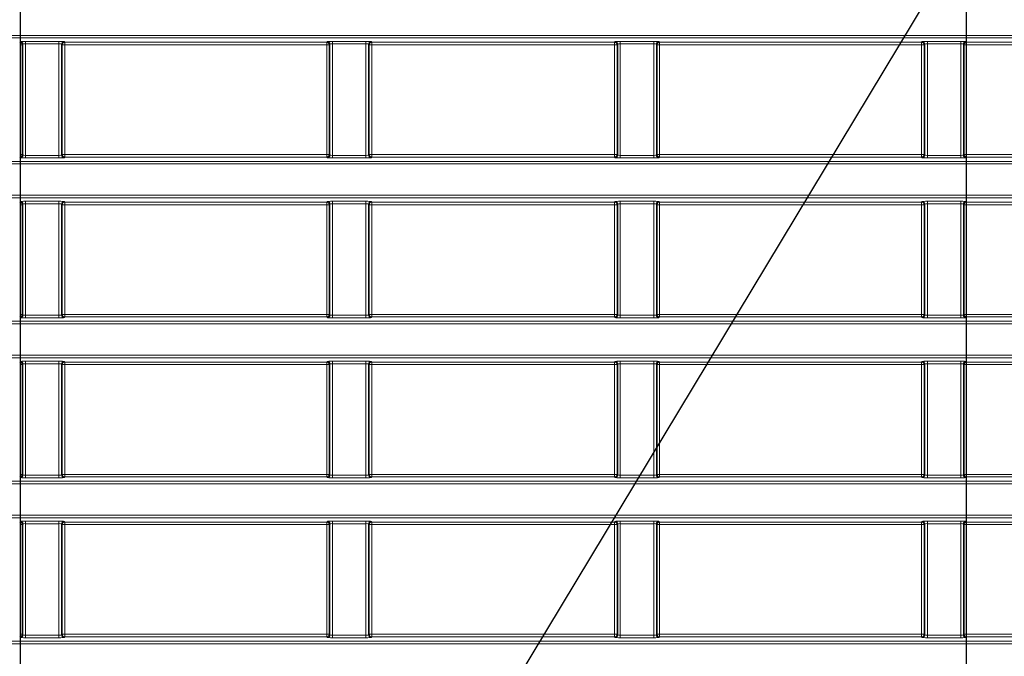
# Model space of a CAD drawing. Header units: millimetres. Extents: x 0 to 1118, y 0 to 864.
# Tile 123 of 172: x 848 to 868, y 336 to 348. Entities that reach past the tile are written whole.
import ezdxf

# ---------------------------------------------------------------- set-up
doc = ezdxf.new("R2010")
doc.units = ezdxf.units.MM
doc.layers.add('ALPHAREV', color=7, linetype='Continuous', lineweight=25)
doc.styles.add('SLDTEXTSTYLE0', font='TXT', dxfattribs={"width": 0.605})
doc.dimstyles.new('SLDDIMSTYLE2', dxfattribs={"dimtxt": 0.18, "dimasz": 4.572, "dimexe": 0, "dimexo": 0.0625, "dimgap": 0, "dimtad": 0, "dimtih": 1, "dimtoh": 1, "dimdec": 0, "dimrnd": 1e-09, "dimzin": 0, "dimdsep": 46, "dimtxsty": 'Standard', "dimsah": 1, "dimcen": 0.09, "dimadec": 0, "dimazin": 0, "dimtfac": 4.572, "dimtdec": 0, "dimtofl": 0, "dimtmove": 0, "dimatfit": 3, "dimfxl": 1, "dimfrac": 2, "dimtolj": 1, "dimtzin": 0, "dimarcsym": 0})
doc.dimstyles.new('SLDDIMSTYLE3', dxfattribs={"dimtxt": 3.175, "dimasz": 4.572, "dimexe": 0, "dimexo": 0.0625, "dimgap": 0.79375, "dimtad": 0, "dimtih": 1, "dimtoh": 1, "dimdec": 1, "dimlfac": 4, "dimrnd": 1e-09, "dimzin": 4, "dimdsep": 46, "dimtxsty": 'SLDTEXTSTYLE0', "dimsah": 1, "dimcen": 0.09, "dimadec": 0, "dimazin": 1, "dimtfac": 1, "dimtofl": 0, "dimtmove": 0, "dimatfit": 3, "dimfxl": 1, "dimfrac": 2, "dimtolj": 1, "dimtzin": 12, "dimarcsym": 0})

# ---------------------------------------------------------------- blocks, each defined once
blk = doc.blocks.new('_D_15')
at = {"layer": 'ALPHAREV'}
for p, q in [((848.449, 356.786), (848.449, 275.338)), ((866.938, 356.786), (866.938, 275.338)), ((882.21, 279.374), (881.119, 279.374)), ((881.119, 279.374), (881.119, 274.502)), ((888.273, 279.374), (889.365, 279.374)), ((889.365, 279.374), (889.365, 274.502)), ((848.449, 276.938), (866.938, 276.938)), ((866.938, 276.938), (870.813, 276.938)), ((881.119, 274.502), (882.21, 274.502)), ((889.365, 274.502), (888.273, 274.502))]:
    blk.add_line(p, q, dxfattribs=at)
for points in [[(848.449, 276.938), (853.021, 276.176), (853.021, 277.7)], [(866.938, 276.938), (862.366, 277.7), (862.366, 276.176)]]:
    blk.add_solid(points, dxfattribs=at)
at = {"layer": 'ALPHAREV', "char_height": 3.175, "attachment_point": 1, "style": 'SLDTEXTSTYLE0'}
for s, insert in [('74.0', (871.538, 278.594)), ('2.9', (882.21, 278.594))]:
    blk.add_mtext(s, dxfattribs=dict(at, insert=insert))

msp = doc.modelspace()

# ---------------------------------------------------------------- linework, layer by layer
at = {"color": 7, "linetype": 'Continuous', "lineweight": 18}
for p, q in [((794.184, 348.172), (983.327, 348.172)), ((983.327, 348.122), (794.184, 348.122)), ((848.453, 348.05), (848.441, 348.037)), ((848.441, 347.988), (848.491, 347.988)), ((848.491, 347.988), (848.503, 348)), ((848.491, 345.844), (848.491, 347.988)), ((848.503, 348), (848.503, 345.832)), ((849.208, 348.055), (848.553, 348.055)), ((848.553, 348.005), (848.553, 348.055)), ((848.553, 348.005), (849.208, 348.005)), ((848.553, 345.827), (848.553, 348.005)), ((849.208, 348.005), (849.208, 348.055)), ((849.208, 348.005), (849.208, 345.827)), ((849.258, 345.832), (849.258, 348)), ((849.258, 348), (849.271, 347.988)), ((849.271, 347.988), (849.271, 345.844)), ((849.271, 347.988), (849.321, 347.988)), ((849.321, 348.037), (849.308, 348.05)), ((854.441, 348.037), (849.321, 348.037)), ((849.321, 347.988), (849.321, 348.037)), ((849.321, 347.988), (854.441, 347.988)), ((849.321, 345.844), (849.321, 347.988)), ((854.453, 348.05), (854.441, 348.037)), ((854.441, 348.037), (854.441, 347.988)), ((854.441, 347.988), (854.491, 347.988)), ((854.441, 347.988), (854.441, 345.844)), ((854.491, 347.988), (854.503, 348)), ((854.491, 345.844), (854.491, 347.988)), ((854.503, 348), (854.503, 345.832)), ((855.208, 348.055), (854.553, 348.055)), ((854.553, 348.005), (854.553, 348.055)), ((854.553, 348.005), (855.208, 348.005)), ((854.553, 345.827), (854.553, 348.005)), ((855.208, 348.005), (855.208, 348.055)), ((855.208, 348.005), (855.208, 345.827)), ((855.258, 345.832), (855.258, 348)), ((855.258, 348), (855.271, 347.988)), ((855.271, 347.988), (855.271, 345.844)), ((855.271, 347.988), (855.321, 347.988)), ((855.321, 348.037), (855.308, 348.05)), ((855.321, 348.037), (860.066, 348.037)), ((855.321, 347.988), (855.321, 348.037)), ((860.066, 347.988), (855.321, 347.988)), ((855.321, 345.844), (855.321, 347.988)), ((860.066, 348.037), (860.078, 348.05)), ((860.066, 347.988), (860.066, 348.037)), ((860.116, 347.988), (860.066, 347.988)), ((860.066, 345.844), (860.066, 347.988)), ((860.128, 348), (860.116, 347.988)), ((860.116, 347.988), (860.116, 345.844)), ((860.128, 345.832), (860.128, 348)), ((860.178, 348.055), (860.833, 348.055)), ((860.178, 348.005), (860.178, 348.055)), ((860.833, 348.005), (860.178, 348.005)), ((860.178, 348.005), (860.178, 345.827)), ((860.833, 348.005), (860.833, 348.055)), ((860.833, 345.827), (860.833, 348.005)), ((860.883, 348), (860.883, 345.832)), ((860.896, 347.988), (860.883, 348)), ((860.896, 345.844), (860.896, 347.988)), ((860.946, 347.988), (860.896, 347.988)), ((860.933, 348.05), (860.946, 348.037)), ((860.946, 348.037), (866.066, 348.037)), ((860.946, 348.037), (860.946, 347.988)), ((866.066, 347.988), (860.946, 347.988)), ((860.946, 347.988), (860.946, 345.844)), ((866.066, 348.037), (866.078, 348.05)), ((866.066, 347.988), (866.066, 348.037)), ((866.116, 347.988), (866.066, 347.988)), ((866.066, 345.844), (866.066, 347.988)), ((866.128, 348), (866.116, 347.988)), ((866.116, 347.988), (866.116, 345.844)), ((866.128, 345.832), (866.128, 348)), ((866.178, 348.055), (866.833, 348.055)), ((866.178, 348.005), (866.178, 348.055)), ((866.833, 348.005), (866.178, 348.005)), ((866.178, 348.005), (866.178, 345.827)), ((866.833, 348.005), (866.833, 348.055)), ((866.833, 345.827), (866.833, 348.005)), ((866.883, 348), (866.883, 345.832)), ((866.896, 347.988), (866.883, 348)), ((866.896, 345.844), (866.896, 347.988)), ((866.946, 347.988), (866.896, 347.988)), ((866.933, 348.05), (866.946, 348.037)), ((866.946, 348.037), (873.566, 348.037)), ((866.946, 348.037), (866.946, 347.988)), ((873.566, 347.988), (866.946, 347.988)), ((866.946, 347.988), (866.946, 345.844)), ((848.491, 345.844), (848.441, 345.844)), ((848.441, 345.795), (848.453, 345.782)), ((848.503, 345.832), (848.491, 345.844)), ((848.553, 345.777), (848.553, 345.827)), ((849.208, 345.827), (848.553, 345.827)), ((848.553, 345.777), (849.208, 345.777)), ((849.208, 345.777), (849.208, 345.827)), ((849.271, 345.844), (849.258, 345.832)), ((849.321, 345.844), (849.271, 345.844)), ((849.308, 345.782), (849.321, 345.795)), ((849.321, 345.795), (849.321, 345.844)), ((854.441, 345.844), (849.321, 345.844)), ((849.321, 345.795), (854.441, 345.795)), ((854.441, 345.844), (854.441, 345.795)), ((854.491, 345.844), (854.441, 345.844)), ((854.441, 345.795), (854.453, 345.782)), ((854.503, 345.832), (854.491, 345.844)), ((855.208, 345.827), (854.553, 345.827)), ((854.553, 345.777), (854.553, 345.827)), ((854.553, 345.777), (855.208, 345.777)), ((855.208, 345.777), (855.208, 345.827)), ((855.271, 345.844), (855.258, 345.832)), ((855.321, 345.844), (855.271, 345.844)), ((855.308, 345.782), (855.321, 345.795)), ((855.321, 345.795), (855.321, 345.844)), ((855.321, 345.844), (860.066, 345.844)), ((860.066, 345.795), (855.321, 345.795)), ((860.066, 345.795), (860.066, 345.844)), ((860.066, 345.844), (860.116, 345.844)), ((860.078, 345.782), (860.066, 345.795)), ((860.116, 345.844), (860.128, 345.832)), ((860.178, 345.777), (860.178, 345.827)), ((860.178, 345.827), (860.833, 345.827)), ((860.833, 345.777), (860.178, 345.777)), ((860.833, 345.777), (860.833, 345.827)), ((860.883, 345.832), (860.896, 345.844)), ((860.896, 345.844), (860.946, 345.844)), ((860.946, 345.795), (860.933, 345.782)), ((860.946, 345.844), (860.946, 345.795)), ((860.946, 345.844), (866.066, 345.844)), ((866.066, 345.795), (860.946, 345.795)), ((866.066, 345.844), (866.116, 345.844)), ((866.066, 345.795), (866.066, 345.844)), ((866.078, 345.782), (866.066, 345.795)), ((866.116, 345.844), (866.128, 345.832)), ((866.178, 345.777), (866.178, 345.827)), ((866.178, 345.827), (866.833, 345.827)), ((866.833, 345.777), (866.178, 345.777)), ((866.833, 345.777), (866.833, 345.827)), ((866.883, 345.832), (866.896, 345.844)), ((866.896, 345.844), (866.946, 345.844)), ((866.946, 345.795), (866.933, 345.782)), ((866.946, 345.844), (866.946, 345.795)), ((866.946, 345.844), (873.566, 345.844)), ((873.566, 345.795), (866.946, 345.795)), ((794.184, 345.71), (983.327, 345.71)), ((983.327, 345.66), (794.184, 345.66)), ((794.184, 345.047), (983.327, 345.047)), ((983.327, 344.997), (794.184, 344.997)), ((848.453, 344.925), (848.441, 344.912)), ((848.441, 344.863), (848.491, 344.863)), ((848.491, 344.863), (848.503, 344.875)), ((848.491, 342.719), (848.491, 344.863)), ((848.503, 344.875), (848.503, 342.707)), ((849.208, 344.93), (848.553, 344.93)), ((848.553, 344.93), (848.553, 344.88)), ((848.553, 344.88), (849.208, 344.88)), ((848.553, 342.702), (848.553, 344.88)), ((849.208, 344.93), (849.208, 344.88)), ((849.208, 344.88), (849.208, 342.702)), ((849.258, 342.707), (849.258, 344.875)), ((849.258, 344.875), (849.271, 344.863)), ((849.271, 344.863), (849.271, 342.719)), ((849.271, 344.863), (849.321, 344.863)), ((849.321, 344.912), (849.308, 344.925)), ((854.441, 344.912), (849.321, 344.912)), ((849.321, 344.863), (849.321, 344.912)), ((849.321, 344.863), (854.441, 344.863)), ((849.321, 342.719), (849.321, 344.863)), ((854.453, 344.925), (854.441, 344.912)), ((854.441, 344.912), (854.441, 344.863)), ((854.441, 344.863), (854.441, 342.719)), ((854.441, 344.863), (854.491, 344.863)), ((854.491, 344.863), (854.503, 344.875)), ((854.491, 342.719), (854.491, 344.863)), ((854.503, 344.875), (854.503, 342.707)), ((855.208, 344.93), (854.553, 344.93)), ((854.553, 344.88), (854.553, 344.93)), ((854.553, 344.88), (855.208, 344.88)), ((854.553, 342.702), (854.553, 344.88)), ((855.208, 344.88), (855.208, 344.93)), ((855.208, 344.88), (855.208, 342.702)), ((855.258, 342.707), (855.258, 344.875)), ((855.258, 344.875), (855.271, 344.863)), ((855.271, 344.863), (855.271, 342.719)), ((855.271, 344.863), (855.321, 344.863)), ((855.321, 344.912), (855.308, 344.925)), ((855.321, 344.912), (860.066, 344.912)), ((855.321, 344.863), (855.321, 344.912)), ((860.066, 344.863), (855.321, 344.863)), ((855.321, 342.719), (855.321, 344.863)), ((860.066, 344.912), (860.078, 344.925)), ((860.066, 344.863), (860.066, 344.912)), ((860.116, 344.863), (860.066, 344.863)), ((860.066, 342.719), (860.066, 344.863)), ((860.128, 344.875), (860.116, 344.863)), ((860.116, 344.863), (860.116, 342.719)), ((860.128, 342.707), (860.128, 344.875)), ((860.178, 344.93), (860.833, 344.93)), ((860.178, 344.88), (860.178, 344.93)), ((860.833, 344.88), (860.178, 344.88)), ((860.178, 344.88), (860.178, 342.702)), ((860.833, 344.88), (860.833, 344.93)), ((860.833, 342.702), (860.833, 344.88)), ((860.883, 344.875), (860.883, 342.707)), ((860.896, 344.863), (860.883, 344.875)), ((860.896, 342.719), (860.896, 344.863)), ((860.946, 344.863), (860.896, 344.863)), ((860.933, 344.925), (860.946, 344.912)), ((860.946, 344.912), (866.066, 344.912)), ((860.946, 344.912), (860.946, 344.863)), ((866.066, 344.863), (860.946, 344.863)), ((860.946, 344.863), (860.946, 342.719)), ((866.066, 344.912), (866.078, 344.925)), ((866.066, 344.863), (866.066, 344.912)), ((866.116, 344.863), (866.066, 344.863)), ((866.066, 342.719), (866.066, 344.863)), ((866.128, 344.875), (866.116, 344.863)), ((866.116, 344.863), (866.116, 342.719)), ((866.128, 342.707), (866.128, 344.875)), ((866.178, 344.93), (866.833, 344.93)), ((866.178, 344.93), (866.178, 344.88)), ((866.833, 344.88), (866.178, 344.88)), ((866.178, 344.88), (866.178, 342.702)), ((866.833, 344.93), (866.833, 344.88)), ((866.833, 342.702), (866.833, 344.88)), ((866.883, 344.875), (866.883, 342.707)), ((866.896, 344.863), (866.883, 344.875)), ((866.896, 342.719), (866.896, 344.863)), ((866.946, 344.863), (866.896, 344.863)), ((866.933, 344.925), (866.946, 344.912)), ((866.946, 344.912), (873.566, 344.912)), ((866.946, 344.912), (866.946, 344.863)), ((873.566, 344.863), (866.946, 344.863)), ((866.946, 344.863), (866.946, 342.719)), ((848.491, 342.719), (848.441, 342.719)), ((848.503, 342.707), (848.491, 342.719)), ((848.553, 342.702), (848.553, 342.652)), ((849.208, 342.702), (848.553, 342.702)), ((849.208, 342.702), (849.208, 342.652)), ((849.271, 342.719), (849.258, 342.707)), ((849.321, 342.719), (849.271, 342.719)), ((849.321, 342.67), (849.321, 342.719)), ((854.441, 342.719), (849.321, 342.719)), ((854.441, 342.719), (854.441, 342.67)), ((854.491, 342.719), (854.441, 342.719)), ((854.503, 342.707), (854.491, 342.719)), ((854.553, 342.652), (854.553, 342.702)), ((855.208, 342.702), (854.553, 342.702)), ((855.208, 342.652), (855.208, 342.702)), ((855.271, 342.719), (855.258, 342.707)), ((855.321, 342.719), (855.271, 342.719)), ((855.321, 342.67), (855.321, 342.719)), ((855.321, 342.719), (860.066, 342.719)), ((860.066, 342.719), (860.116, 342.719)), ((860.066, 342.67), (860.066, 342.719)), ((860.116, 342.719), (860.128, 342.707)), ((860.178, 342.652), (860.178, 342.702)), ((860.178, 342.702), (860.833, 342.702)), ((860.833, 342.652), (860.833, 342.702)), ((860.883, 342.707), (860.896, 342.719)), ((860.896, 342.719), (860.946, 342.719)), ((860.946, 342.719), (860.946, 342.67)), ((860.946, 342.719), (866.066, 342.719)), ((866.066, 342.719), (866.116, 342.719)), ((866.066, 342.67), (866.066, 342.719)), ((866.116, 342.719), (866.128, 342.707)), ((866.178, 342.702), (866.178, 342.652)), ((866.178, 342.702), (866.833, 342.702)), ((866.833, 342.702), (866.833, 342.652)), ((866.883, 342.707), (866.896, 342.719)), ((866.896, 342.719), (866.946, 342.719)), ((866.946, 342.719), (866.946, 342.67)), ((866.946, 342.719), (873.566, 342.719)), ((794.184, 342.585), (983.327, 342.585)), ((983.327, 342.535), (794.184, 342.535)), ((848.441, 342.67), (848.453, 342.657)), ((848.553, 342.652), (849.208, 342.652)), ((849.308, 342.657), (849.321, 342.67)), ((849.321, 342.67), (854.441, 342.67)), ((854.441, 342.67), (854.453, 342.657)), ((854.553, 342.652), (855.208, 342.652)), ((855.308, 342.657), (855.321, 342.67)), ((860.066, 342.67), (855.321, 342.67)), ((860.078, 342.657), (860.066, 342.67)), ((860.833, 342.652), (860.178, 342.652)), ((860.946, 342.67), (860.933, 342.657)), ((866.066, 342.67), (860.946, 342.67)), ((866.078, 342.657), (866.066, 342.67)), ((866.833, 342.652), (866.178, 342.652)), ((866.946, 342.67), (866.933, 342.657)), ((873.566, 342.67), (866.946, 342.67)), ((794.184, 341.922), (983.327, 341.922)), ((983.327, 341.872), (794.184, 341.872)), ((848.453, 341.8), (848.441, 341.787)), ((848.441, 341.738), (848.491, 341.738)), ((848.491, 341.738), (848.503, 341.75)), ((848.491, 339.594), (848.491, 341.738)), ((848.503, 341.75), (848.503, 339.582)), ((849.208, 341.805), (848.553, 341.805)), ((848.553, 341.805), (848.553, 341.755)), ((848.553, 341.755), (849.208, 341.755)), ((848.553, 339.577), (848.553, 341.755)), ((849.208, 341.805), (849.208, 341.755)), ((849.208, 341.755), (849.208, 339.577)), ((849.258, 339.582), (849.258, 341.75)), ((849.258, 341.75), (849.271, 341.738)), ((849.271, 341.738), (849.271, 339.594)), ((849.271, 341.738), (849.321, 341.738)), ((849.321, 341.787), (849.308, 341.8)), ((854.441, 341.787), (849.321, 341.787)), ((849.321, 341.738), (849.321, 341.787)), ((849.321, 341.738), (854.441, 341.738)), ((849.321, 339.594), (849.321, 341.738)), ((854.453, 341.8), (854.441, 341.787)), ((854.441, 341.787), (854.441, 341.738)), ((854.441, 341.738), (854.491, 341.738)), ((854.441, 341.738), (854.441, 339.594)), ((854.491, 341.738), (854.503, 341.75)), ((854.491, 339.594), (854.491, 341.738)), ((854.503, 341.75), (854.503, 339.582)), ((855.208, 341.805), (854.553, 341.805)), ((854.553, 341.805), (854.553, 341.755)), ((854.553, 341.755), (855.208, 341.755)), ((854.553, 339.577), (854.553, 341.755)), ((855.208, 341.805), (855.208, 341.755)), ((855.208, 341.755), (855.208, 339.577)), ((855.258, 339.582), (855.258, 341.75)), ((855.258, 341.75), (855.271, 341.738)), ((855.271, 341.738), (855.271, 339.594)), ((855.271, 341.738), (855.321, 341.738)), ((855.321, 341.787), (855.308, 341.8)), ((855.321, 341.787), (860.066, 341.787)), ((855.321, 341.738), (855.321, 341.787)), ((860.066, 341.738), (855.321, 341.738)), ((855.321, 339.594), (855.321, 341.738)), ((860.066, 341.787), (860.078, 341.8)), ((860.066, 341.738), (860.066, 341.787)), ((860.116, 341.738), (860.066, 341.738)), ((860.066, 339.594), (860.066, 341.738)), ((860.128, 341.75), (860.116, 341.738)), ((860.116, 341.738), (860.116, 339.594)), ((860.128, 339.582), (860.128, 341.75)), ((860.178, 341.805), (860.833, 341.805)), ((860.178, 341.805), (860.178, 341.755)), ((860.833, 341.755), (860.178, 341.755)), ((860.178, 341.755), (860.178, 339.577)), ((860.833, 341.805), (860.833, 341.755)), ((860.833, 339.577), (860.833, 341.755)), ((860.883, 341.75), (860.883, 339.582)), ((860.896, 341.738), (860.883, 341.75)), ((860.896, 339.594), (860.896, 341.738)), ((860.946, 341.738), (860.896, 341.738)), ((860.933, 341.8), (860.946, 341.787)), ((860.946, 341.787), (866.066, 341.787)), ((860.946, 341.787), (860.946, 341.738)), ((866.066, 341.738), (860.946, 341.738)), ((860.946, 341.738), (860.946, 339.594)), ((866.066, 341.787), (866.078, 341.8)), ((866.066, 341.738), (866.066, 341.787)), ((866.116, 341.738), (866.066, 341.738)), ((866.066, 339.594), (866.066, 341.738)), ((866.128, 341.75), (866.116, 341.738)), ((866.116, 341.738), (866.116, 339.594)), ((866.128, 339.582), (866.128, 341.75)), ((866.178, 341.805), (866.833, 341.805)), ((866.178, 341.805), (866.178, 341.755)), ((866.833, 341.755), (866.178, 341.755)), ((866.178, 341.755), (866.178, 339.577)), ((866.833, 341.805), (866.833, 341.755)), ((866.833, 339.577), (866.833, 341.755)), ((866.883, 341.75), (866.883, 339.582)), ((866.896, 341.738), (866.883, 341.75)), ((866.896, 339.594), (866.896, 341.738)), ((866.946, 341.738), (866.896, 341.738)), ((866.933, 341.8), (866.946, 341.787)), ((866.946, 341.787), (873.566, 341.787)), ((866.946, 341.787), (866.946, 341.738)), ((873.566, 341.738), (866.946, 341.738)), ((866.946, 341.738), (866.946, 339.594)), ((794.184, 339.46), (983.327, 339.46)), ((848.491, 339.594), (848.441, 339.594)), ((848.441, 339.545), (848.453, 339.532)), ((848.503, 339.582), (848.491, 339.594)), ((848.553, 339.577), (848.553, 339.527)), ((849.208, 339.577), (848.553, 339.577)), ((848.553, 339.527), (849.208, 339.527)), ((849.208, 339.577), (849.208, 339.527)), ((849.271, 339.594), (849.258, 339.582)), ((849.321, 339.594), (849.271, 339.594)), ((849.308, 339.532), (849.321, 339.545)), ((849.321, 339.545), (849.321, 339.594)), ((854.441, 339.594), (849.321, 339.594)), ((849.321, 339.545), (854.441, 339.545)), ((854.491, 339.594), (854.441, 339.594)), ((854.441, 339.594), (854.441, 339.545)), ((854.441, 339.545), (854.453, 339.532)), ((854.503, 339.582), (854.491, 339.594)), ((854.553, 339.577), (854.553, 339.527)), ((855.208, 339.577), (854.553, 339.577)), ((854.553, 339.527), (855.208, 339.527)), ((855.208, 339.577), (855.208, 339.527)), ((855.271, 339.594), (855.258, 339.582)), ((855.321, 339.594), (855.271, 339.594)), ((855.308, 339.532), (855.321, 339.545)), ((855.321, 339.545), (855.321, 339.594)), ((855.321, 339.594), (860.066, 339.594)), ((860.066, 339.545), (855.321, 339.545)), ((860.066, 339.545), (860.066, 339.594)), ((860.066, 339.594), (860.116, 339.594)), ((860.078, 339.532), (860.066, 339.545)), ((860.116, 339.594), (860.128, 339.582)), ((860.178, 339.577), (860.178, 339.527)), ((860.178, 339.577), (860.833, 339.577)), ((860.833, 339.527), (860.178, 339.527)), ((860.833, 339.577), (860.833, 339.527)), ((860.883, 339.582), (860.896, 339.594)), ((860.896, 339.594), (860.946, 339.594)), ((860.946, 339.545), (860.933, 339.532)), ((860.946, 339.594), (860.946, 339.545)), ((860.946, 339.594), (866.066, 339.594)), ((866.066, 339.545), (860.946, 339.545)), ((866.066, 339.545), (866.066, 339.594)), ((866.066, 339.594), (866.116, 339.594)), ((866.078, 339.532), (866.066, 339.545)), ((866.116, 339.594), (866.128, 339.582)), ((866.178, 339.577), (866.178, 339.527)), ((866.178, 339.577), (866.833, 339.577)), ((866.833, 339.527), (866.178, 339.527)), ((866.833, 339.577), (866.833, 339.527)), ((866.883, 339.582), (866.896, 339.594)), ((866.896, 339.594), (866.946, 339.594)), ((866.946, 339.545), (866.933, 339.532)), ((866.946, 339.594), (866.946, 339.545)), ((866.946, 339.594), (873.566, 339.594)), ((873.566, 339.545), (866.946, 339.545)), ((983.327, 339.41), (794.184, 339.41)), ((794.184, 338.797), (983.327, 338.797)), ((983.327, 338.747), (794.184, 338.747)), ((848.453, 338.675), (848.441, 338.662)), ((849.208, 338.68), (848.553, 338.68)), ((848.553, 338.63), (848.553, 338.68)), ((849.208, 338.63), (849.208, 338.68)), ((849.321, 338.662), (849.308, 338.675)), ((854.441, 338.662), (849.321, 338.662)), ((849.321, 338.613), (849.321, 338.662)), ((854.453, 338.675), (854.441, 338.662)), ((854.441, 338.662), (854.441, 338.613)), ((855.208, 338.68), (854.553, 338.68)), ((854.553, 338.63), (854.553, 338.68)), ((855.208, 338.63), (855.208, 338.68)), ((855.321, 338.662), (855.308, 338.675)), ((855.321, 338.662), (860.066, 338.662)), ((855.321, 338.613), (855.321, 338.662)), ((860.066, 338.662), (860.078, 338.675)), ((860.066, 338.613), (860.066, 338.662)), ((860.178, 338.68), (860.833, 338.68)), ((860.178, 338.63), (860.178, 338.68)), ((860.833, 338.63), (860.833, 338.68)), ((860.933, 338.675), (860.946, 338.662)), ((860.946, 338.662), (866.066, 338.662)), ((860.946, 338.662), (860.946, 338.613)), ((866.066, 338.662), (866.078, 338.675)), ((866.066, 338.613), (866.066, 338.662)), ((866.178, 338.68), (866.833, 338.68)), ((866.178, 338.63), (866.178, 338.68)), ((866.833, 338.63), (866.833, 338.68)), ((866.933, 338.675), (866.946, 338.662)), ((866.946, 338.662), (873.566, 338.662)), ((866.946, 338.662), (866.946, 338.613)), ((848.441, 338.613), (848.491, 338.613)), ((848.491, 338.613), (848.503, 338.625)), ((848.491, 336.469), (848.491, 338.613)), ((848.503, 338.625), (848.503, 336.457)), ((848.553, 338.63), (849.208, 338.63)), ((848.553, 336.452), (848.553, 338.63)), ((849.208, 338.63), (849.208, 336.452)), ((849.258, 336.457), (849.258, 338.625)), ((849.258, 338.625), (849.271, 338.613)), ((849.271, 338.613), (849.271, 336.469)), ((849.271, 338.613), (849.321, 338.613)), ((849.321, 338.613), (854.441, 338.613)), ((849.321, 336.469), (849.321, 338.613)), ((854.441, 338.613), (854.491, 338.613)), ((854.441, 338.613), (854.441, 336.469)), ((854.491, 338.613), (854.503, 338.625)), ((854.491, 336.469), (854.491, 338.613)), ((854.503, 338.625), (854.503, 336.457)), ((854.553, 338.63), (855.208, 338.63)), ((854.553, 336.452), (854.553, 338.63)), ((855.208, 338.63), (855.208, 336.452)), ((855.258, 336.457), (855.258, 338.625)), ((855.258, 338.625), (855.271, 338.613)), ((855.271, 338.613), (855.271, 336.469)), ((855.271, 338.613), (855.321, 338.613)), ((860.066, 338.613), (855.321, 338.613)), ((855.321, 336.469), (855.321, 338.613)), ((860.116, 338.613), (860.066, 338.613)), ((860.066, 336.469), (860.066, 338.613)), ((860.128, 338.625), (860.116, 338.613)), ((860.116, 338.613), (860.116, 336.469)), ((860.128, 336.457), (860.128, 338.625)), ((860.833, 338.63), (860.178, 338.63)), ((860.178, 338.63), (860.178, 336.452)), ((860.833, 336.452), (860.833, 338.63)), ((860.883, 338.625), (860.883, 336.457)), ((860.896, 338.613), (860.883, 338.625)), ((860.896, 336.469), (860.896, 338.613)), ((860.946, 338.613), (860.896, 338.613)), ((866.066, 338.613), (860.946, 338.613)), ((860.946, 338.613), (860.946, 336.469)), ((866.116, 338.613), (866.066, 338.613)), ((866.066, 336.469), (866.066, 338.613)), ((866.128, 338.625), (866.116, 338.613)), ((866.116, 338.613), (866.116, 336.469)), ((866.128, 336.457), (866.128, 338.625)), ((866.833, 338.63), (866.178, 338.63)), ((866.178, 338.63), (866.178, 336.452)), ((866.833, 336.452), (866.833, 338.63)), ((866.883, 338.625), (866.883, 336.457)), ((866.896, 338.613), (866.883, 338.625)), ((866.896, 336.469), (866.896, 338.613)), ((866.946, 338.613), (866.896, 338.613)), ((873.566, 338.613), (866.946, 338.613)), ((866.946, 338.613), (866.946, 336.469)), ((794.184, 336.335), (983.327, 336.335)), ((848.491, 336.469), (848.441, 336.469)), ((848.441, 336.42), (848.453, 336.407)), ((848.503, 336.457), (848.491, 336.469)), ((848.553, 336.402), (848.553, 336.452)), ((849.208, 336.452), (848.553, 336.452)), ((848.553, 336.402), (849.208, 336.402)), ((849.208, 336.402), (849.208, 336.452)), ((849.271, 336.469), (849.258, 336.457)), ((849.321, 336.469), (849.271, 336.469)), ((849.308, 336.407), (849.321, 336.42)), ((849.321, 336.42), (849.321, 336.469)), ((854.441, 336.469), (849.321, 336.469)), ((849.321, 336.42), (854.441, 336.42)), ((854.491, 336.469), (854.441, 336.469)), ((854.441, 336.469), (854.441, 336.42)), ((854.441, 336.42), (854.453, 336.407)), ((854.503, 336.457), (854.491, 336.469)), ((854.553, 336.402), (854.553, 336.452)), ((855.208, 336.452), (854.553, 336.452)), ((854.553, 336.402), (855.208, 336.402)), ((855.208, 336.402), (855.208, 336.452)), ((855.271, 336.469), (855.258, 336.457)), ((855.321, 336.469), (855.271, 336.469)), ((855.308, 336.407), (855.321, 336.42)), ((855.321, 336.42), (855.321, 336.469)), ((855.321, 336.469), (860.066, 336.469)), ((860.066, 336.42), (855.321, 336.42)), ((860.066, 336.42), (860.066, 336.469)), ((860.066, 336.469), (860.116, 336.469)), ((860.078, 336.407), (860.066, 336.42)), ((860.116, 336.469), (860.128, 336.457)), ((860.178, 336.402), (860.178, 336.452)), ((860.178, 336.452), (860.833, 336.452)), ((860.833, 336.402), (860.178, 336.402)), ((860.833, 336.402), (860.833, 336.452)), ((860.883, 336.457), (860.896, 336.469)), ((860.896, 336.469), (860.946, 336.469)), ((860.946, 336.42), (860.933, 336.407)), ((860.946, 336.469), (860.946, 336.42)), ((860.946, 336.469), (866.066, 336.469)), ((866.066, 336.42), (860.946, 336.42)), ((866.066, 336.42), (866.066, 336.469)), ((866.066, 336.469), (866.116, 336.469)), ((866.078, 336.407), (866.066, 336.42)), ((866.116, 336.469), (866.128, 336.457)), ((866.178, 336.402), (866.178, 336.452)), ((866.178, 336.452), (866.833, 336.452)), ((866.833, 336.402), (866.178, 336.402)), ((866.833, 336.402), (866.833, 336.452)), ((866.883, 336.457), (866.896, 336.469)), ((866.896, 336.469), (866.946, 336.469)), ((866.946, 336.42), (866.933, 336.407)), ((866.946, 336.469), (866.946, 336.42)), ((866.946, 336.469), (873.566, 336.469)), ((873.566, 336.42), (866.946, 336.42)), ((983.327, 336.285), (794.184, 336.285))]:
    msp.add_line(p, q, dxfattribs=at)
for centre, start, end in [((848.441, 347.987), 0.1836, 89.8164), ((848.453, 348), 0.1836, 89.8164), ((849.308, 348), 90.1836, 179.8164), ((849.321, 347.987), 90.1836, 179.8164), ((854.441, 347.987), 0.1836, 89.8164), ((854.453, 348), 0.1836, 89.8164), ((855.308, 348), 90.1836, 179.8164), ((855.321, 347.987), 90.1836, 179.8164), ((860.066, 347.987), 0.1836, 89.8164), ((860.078, 348), 0.1836, 89.8164), ((860.933, 348), 90.1836, 179.8164), ((860.946, 347.987), 90.1836, 179.8164), ((866.066, 347.987), 0.1836, 89.8164), ((866.078, 348), 0.1836, 89.8164), ((866.933, 348), 90.1836, 179.8164), ((866.946, 347.987), 90.1836, 179.8164), ((848.441, 345.845), 270.1836, 359.8164), ((848.453, 345.832), 270.1836, 359.8164), ((849.308, 345.832), 180.1836, 269.8164), ((849.321, 345.845), 180.1836, 269.8164), ((854.441, 345.845), 270.1836, 359.8164), ((854.453, 345.832), 270.1836, 359.8164), ((855.308, 345.832), 180.1836, 269.8164), ((855.321, 345.845), 180.1836, 269.8164), ((860.066, 345.845), 270.1836, 359.8164), ((860.078, 345.832), 270.1836, 359.8164), ((860.933, 345.832), 180.1836, 269.8164), ((860.946, 345.845), 180.1836, 269.8164), ((866.066, 345.845), 270.1836, 359.8164), ((866.078, 345.832), 270.1836, 359.8164), ((866.933, 345.832), 180.1836, 269.8164), ((866.946, 345.845), 180.1836, 269.8164), ((848.441, 344.862), 0.1836, 89.8164), ((848.453, 344.875), 0.1836, 89.8164), ((849.308, 344.875), 90.1836, 179.8164), ((849.321, 344.862), 90.1836, 179.8164), ((854.441, 344.862), 0.1836, 89.8164), ((854.453, 344.875), 0.1836, 89.8164), ((855.308, 344.875), 90.1836, 179.8164), ((855.321, 344.862), 90.1836, 179.8164), ((860.066, 344.862), 0.1836, 89.8164), ((860.078, 344.875), 0.1836, 89.8164), ((860.933, 344.875), 90.1836, 179.8164), ((860.946, 344.862), 90.1836, 179.8164), ((866.066, 344.862), 0.1836, 89.8164), ((866.078, 344.875), 0.1836, 89.8164), ((866.933, 344.875), 90.1836, 179.8164), ((866.946, 344.862), 90.1836, 179.8164), ((848.441, 342.72), 270.1836, 359.8164), ((848.453, 342.707), 270.1836, 359.8164), ((849.308, 342.707), 180.1836, 269.8164), ((849.321, 342.72), 180.1836, 269.8164), ((854.441, 342.72), 270.1836, 359.8164), ((854.453, 342.707), 270.1836, 359.8164), ((855.308, 342.707), 180.1836, 269.8164), ((855.321, 342.72), 180.1836, 269.8164), ((860.066, 342.72), 270.1836, 359.8164), ((860.078, 342.707), 270.1836, 359.8164), ((860.933, 342.707), 180.1836, 269.8164), ((860.946, 342.72), 180.1836, 269.8164), ((866.066, 342.72), 270.1836, 359.8164), ((866.078, 342.707), 270.1836, 359.8164), ((866.933, 342.707), 180.1836, 269.8164), ((866.946, 342.72), 180.1836, 269.8164), ((848.441, 341.737), 0.1836, 89.8164), ((848.453, 341.75), 0.1836, 89.8164), ((849.308, 341.75), 90.1836, 179.8164), ((849.321, 341.737), 90.1836, 179.8164), ((854.441, 341.737), 0.1836, 89.8164), ((854.453, 341.75), 0.1836, 89.8164), ((855.308, 341.75), 90.1836, 179.8164), ((855.321, 341.737), 90.1836, 179.8164), ((860.066, 341.737), 0.1836, 89.8164), ((860.078, 341.75), 0.1836, 89.8164), ((860.933, 341.75), 90.1836, 179.8164), ((860.946, 341.737), 90.1836, 179.8164), ((866.066, 341.737), 0.1836, 89.8164), ((866.078, 341.75), 0.1836, 89.8164), ((866.933, 341.75), 90.1836, 179.8164), ((866.946, 341.737), 90.1836, 179.8164), ((848.441, 339.595), 270.1836, 359.8164), ((848.453, 339.582), 270.1836, 359.8164), ((849.308, 339.582), 180.1836, 269.8164), ((849.321, 339.595), 180.1836, 269.8164), ((854.441, 339.595), 270.1836, 359.8164), ((854.453, 339.582), 270.1836, 359.8164), ((855.308, 339.582), 180.1836, 269.8164), ((855.321, 339.595), 180.1836, 269.8164), ((860.066, 339.595), 270.1836, 359.8164), ((860.078, 339.582), 270.1836, 359.8164), ((860.933, 339.582), 180.1836, 269.8164), ((860.946, 339.595), 180.1836, 269.8164), ((866.066, 339.595), 270.1836, 359.8164), ((866.078, 339.582), 270.1836, 359.8164), ((866.933, 339.582), 180.1836, 269.8164), ((866.946, 339.595), 180.1836, 269.8164), ((848.441, 338.612), 0.1836, 89.8164), ((848.453, 338.625), 0.1836, 89.8164), ((849.308, 338.625), 90.1836, 179.8164), ((849.321, 338.612), 90.1836, 179.8164), ((854.441, 338.612), 0.1836, 89.8164), ((854.453, 338.625), 0.1836, 89.8164), ((855.308, 338.625), 90.1836, 179.8164), ((855.321, 338.612), 90.1836, 179.8164), ((860.066, 338.612), 0.1836, 89.8164), ((860.078, 338.625), 0.1836, 89.8164), ((860.933, 338.625), 90.1836, 179.8164), ((860.946, 338.612), 90.1836, 179.8164), ((866.066, 338.612), 0.1836, 89.8164), ((866.078, 338.625), 0.1836, 89.8164), ((866.933, 338.625), 90.1836, 179.8164), ((866.946, 338.612), 90.1836, 179.8164), ((848.441, 336.47), 270.1836, 359.8164), ((848.453, 336.457), 270.1836, 359.8164), ((849.308, 336.457), 180.1836, 269.8164), ((849.321, 336.47), 180.1836, 269.8164), ((854.441, 336.47), 270.1836, 359.8164), ((854.453, 336.457), 270.1836, 359.8164), ((855.308, 336.457), 180.1836, 269.8164), ((855.321, 336.47), 180.1836, 269.8164), ((860.066, 336.47), 270.1836, 359.8164), ((860.078, 336.457), 270.1836, 359.8164), ((860.933, 336.457), 180.1836, 269.8164), ((860.946, 336.47), 180.1836, 269.8164), ((866.066, 336.47), 270.1836, 359.8164), ((866.078, 336.457), 270.1836, 359.8164), ((866.933, 336.457), 180.1836, 269.8164), ((866.946, 336.47), 180.1836, 269.8164)]:
    msp.add_arc(centre, 0.0501, start, end, dxfattribs=at)
for centre, major_axis, ratio, start_param, end_param in [((848.553, 348.05), (0.1, 0), 0.052408, 1.570796, 3.089233), ((848.553, 348), (0.05, 0), 0.104816, 1.570796, 3.089233), ((849.208, 348.05), (0.1, 0), 0.052408, 0.05236, 1.570796), ((849.208, 348), (0.05, 0), 0.104816, 0.05236, 1.570796), ((854.553, 348.05), (0.1, 0), 0.052408, 1.570796, 3.089233), ((854.553, 348), (0.05, 0), 0.104816, 1.570796, 3.089233), ((855.208, 348.05), (0.1, 0), 0.052408, 0.05236, 1.570796), ((855.208, 348), (0.05, 0), 0.104816, 0.05236, 1.570796), ((860.178, 348.05), (0.1, 0), 0.052408, 1.570796, 3.089233), ((860.178, 348), (0.05, 0), 0.104816, 1.570796, 3.089233), ((860.833, 348.05), (0.1, 0), 0.052408, 0.05236, 1.570796), ((860.833, 348), (0.05, 0), 0.104816, 0.05236, 1.570796), ((866.178, 348.05), (0.1, 0), 0.052408, 1.570796, 3.089233), ((866.178, 348), (0.05, 0), 0.104816, 1.570796, 3.089233), ((866.833, 348.05), (0.1, 0), 0.052408, 0.05236, 1.570796), ((866.833, 348), (0.05, 0), 0.104816, 0.05236, 1.570796), ((848.553, 345.782), (0.1, 0), 0.052408, 3.193953, 4.712389), ((848.553, 345.832), (0.05, 0), 0.104816, 3.193953, 4.712389), ((849.208, 345.832), (0.05, 0), 0.104816, 4.712389, 6.230825), ((849.208, 345.782), (0.1, 0), 0.052408, 4.712389, 6.230825), ((854.553, 345.782), (0.1, 0), 0.052408, 3.193953, 4.712389), ((854.553, 345.832), (0.05, 0), 0.104816, 3.193953, 4.712389), ((855.208, 345.832), (0.05, 0), 0.104816, 4.712389, 6.230825), ((855.208, 345.782), (0.1, 0), 0.052408, 4.712389, 6.230825), ((860.178, 345.782), (0.1, 0), 0.052408, 3.193953, 4.712389), ((860.178, 345.832), (0.05, 0), 0.104816, 3.193953, 4.712389), ((860.833, 345.832), (0.05, 0), 0.104816, 4.712389, 6.230825), ((860.833, 345.782), (0.1, 0), 0.052408, 4.712389, 6.230825), ((866.178, 345.782), (0.1, 0), 0.052408, 3.193953, 4.712389), ((866.178, 345.832), (0.05, 0), 0.104816, 3.193953, 4.712389), ((866.833, 345.832), (0.05, 0), 0.104816, 4.712389, 6.230825), ((866.833, 345.782), (0.1, 0), 0.052408, 4.712389, 6.230825), ((848.553, 344.925), (0.1, 0), 0.052408, 1.570796, 3.089233), ((848.553, 344.875), (0.05, 0), 0.104816, 1.570796, 3.089233), ((849.208, 344.925), (0.1, 0), 0.052408, 0.05236, 1.570796), ((849.208, 344.875), (0.05, 0), 0.104816, 0.05236, 1.570796), ((854.553, 344.925), (0.1, 0), 0.052408, 1.570796, 3.089233), ((854.553, 344.875), (0.05, 0), 0.104816, 1.570796, 3.089233), ((855.208, 344.925), (0.1, 0), 0.052408, 0.05236, 1.570796), ((855.208, 344.875), (0.05, 0), 0.104816, 0.05236, 1.570796), ((860.178, 344.925), (0.1, 0), 0.052408, 1.570796, 3.089233), ((860.178, 344.875), (0.05, 0), 0.104816, 1.570796, 3.089233), ((860.833, 344.925), (0.1, 0), 0.052408, 0.05236, 1.570796), ((860.833, 344.875), (0.05, 0), 0.104816, 0.05236, 1.570796), ((866.178, 344.925), (0.1, 0), 0.052408, 1.570796, 3.089233), ((866.178, 344.875), (0.05, 0), 0.104816, 1.570796, 3.089233), ((866.833, 344.925), (0.1, 0), 0.052408, 0.05236, 1.570796), ((866.833, 344.875), (0.05, 0), 0.104816, 0.05236, 1.570796), ((848.553, 342.707), (0.05, 0), 0.104816, 3.193953, 4.712389), ((849.208, 342.707), (0.05, 0), 0.104816, 4.712389, 6.230825), ((854.553, 342.707), (0.05, 0), 0.104816, 3.193953, 4.712389), ((855.208, 342.707), (0.05, 0), 0.104816, 4.712389, 6.230825), ((860.178, 342.707), (0.05, 0), 0.104816, 3.193953, 4.712389), ((860.833, 342.707), (0.05, 0), 0.104816, 4.712389, 6.230825), ((866.178, 342.707), (0.05, 0), 0.104816, 3.193953, 4.712389), ((866.833, 342.707), (0.05, 0), 0.104816, 4.712389, 6.230825), ((848.553, 342.657), (0.1, 0), 0.052408, 3.193953, 4.712389), ((849.208, 342.657), (0.1, 0), 0.052408, 4.712389, 6.230825), ((854.553, 342.657), (0.1, 0), 0.052408, 3.193953, 4.712389), ((855.208, 342.657), (0.1, 0), 0.052408, 4.712389, 6.230825), ((860.178, 342.657), (0.1, 0), 0.052408, 3.193953, 4.712389), ((860.833, 342.657), (0.1, 0), 0.052408, 4.712389, 6.230825), ((866.178, 342.657), (0.1, 0), 0.052408, 3.193953, 4.712389), ((866.833, 342.657), (0.1, 0), 0.052408, 4.712389, 6.230825), ((848.553, 341.8), (0.1, 0), 0.052408, 1.570796, 3.089233), ((848.553, 341.75), (0.05, 0), 0.104816, 1.570796, 3.089233), ((849.208, 341.8), (0.1, 0), 0.052408, 0.05236, 1.570796), ((849.208, 341.75), (0.05, 0), 0.104816, 0.05236, 1.570796), ((854.553, 341.8), (0.1, 0), 0.052408, 1.570796, 3.089233), ((854.553, 341.75), (0.05, 0), 0.104816, 1.570796, 3.089233), ((855.208, 341.8), (0.1, 0), 0.052408, 0.05236, 1.570796), ((855.208, 341.75), (0.05, 0), 0.104816, 0.05236, 1.570796), ((860.178, 341.8), (0.1, 0), 0.052408, 1.570796, 3.089233), ((860.178, 341.75), (0.05, 0), 0.104816, 1.570796, 3.089233), ((860.833, 341.8), (0.1, 0), 0.052408, 0.05236, 1.570796), ((860.833, 341.75), (0.05, 0), 0.104816, 0.05236, 1.570796), ((866.178, 341.8), (0.1, 0), 0.052408, 1.570796, 3.089233), ((866.178, 341.75), (0.05, 0), 0.104816, 1.570796, 3.089233), ((866.833, 341.8), (0.1, 0), 0.052408, 0.05236, 1.570796), ((866.833, 341.75), (0.05, 0), 0.104816, 0.05236, 1.570796), ((848.553, 339.532), (0.1, 0), 0.052408, 3.193953, 4.712389), ((848.553, 339.582), (0.05, 0), 0.104816, 3.193953, 4.712389), ((849.208, 339.582), (0.05, 0), 0.104816, 4.712389, 6.230825), ((849.208, 339.532), (0.1, 0), 0.052408, 4.712389, 6.230825), ((854.553, 339.532), (0.1, 0), 0.052408, 3.193953, 4.712389), ((854.553, 339.582), (0.05, 0), 0.104816, 3.193953, 4.712389), ((855.208, 339.582), (0.05, 0), 0.104816, 4.712389, 6.230825), ((855.208, 339.532), (0.1, 0), 0.052408, 4.712389, 6.230825), ((860.178, 339.532), (0.1, 0), 0.052408, 3.193953, 4.712389), ((860.178, 339.582), (0.05, 0), 0.104816, 3.193953, 4.712389), ((860.833, 339.582), (0.05, 0), 0.104816, 4.712389, 6.230825), ((860.833, 339.532), (0.1, 0), 0.052408, 4.712389, 6.230825), ((866.178, 339.532), (0.1, 0), 0.052408, 3.193953, 4.712389), ((866.178, 339.582), (0.05, 0), 0.104816, 3.193953, 4.712389), ((866.833, 339.582), (0.05, 0), 0.104816, 4.712389, 6.230825), ((866.833, 339.532), (0.1, 0), 0.052408, 4.712389, 6.230825), ((848.553, 338.675), (0.1, 0), 0.052408, 1.570796, 3.089233), ((849.208, 338.675), (0.1, 0), 0.052408, 0.05236, 1.570796), ((854.553, 338.675), (0.1, 0), 0.052408, 1.570796, 3.089233), ((855.208, 338.675), (0.1, 0), 0.052408, 0.05236, 1.570796), ((860.178, 338.675), (0.1, 0), 0.052408, 1.570796, 3.089233), ((860.833, 338.675), (0.1, 0), 0.052408, 0.05236, 1.570796), ((866.178, 338.675), (0.1, 0), 0.052408, 1.570796, 3.089233), ((866.833, 338.675), (0.1, 0), 0.052408, 0.05236, 1.570796), ((848.553, 338.625), (0.05, 0), 0.104816, 1.570796, 3.089233), ((849.208, 338.625), (0.05, 0), 0.104816, 0.05236, 1.570796), ((854.553, 338.625), (0.05, 0), 0.104816, 1.570796, 3.089233), ((855.208, 338.625), (0.05, 0), 0.104816, 0.05236, 1.570796), ((860.178, 338.625), (0.05, 0), 0.104816, 1.570796, 3.089233), ((860.833, 338.625), (0.05, 0), 0.104816, 0.05236, 1.570796), ((866.178, 338.625), (0.05, 0), 0.104816, 1.570796, 3.089233), ((866.833, 338.625), (0.05, 0), 0.104816, 0.05236, 1.570796), ((848.553, 336.407), (0.1, 0), 0.052408, 3.193953, 4.712389), ((848.553, 336.457), (0.05, 0), 0.104816, 3.193953, 4.712389), ((849.208, 336.457), (0.05, 0), 0.104816, 4.712389, 6.230825), ((849.208, 336.407), (0.1, 0), 0.052408, 4.712389, 6.230825), ((854.553, 336.407), (0.1, 0), 0.052408, 3.193953, 4.712389), ((854.553, 336.457), (0.05, 0), 0.104816, 3.193953, 4.712389), ((855.208, 336.457), (0.05, 0), 0.104816, 4.712389, 6.230825), ((855.208, 336.407), (0.1, 0), 0.052408, 4.712389, 6.230825), ((860.178, 336.407), (0.1, 0), 0.052408, 3.193953, 4.712389), ((860.178, 336.457), (0.05, 0), 0.104816, 3.193953, 4.712389), ((860.833, 336.457), (0.05, 0), 0.104816, 4.712389, 6.230825), ((860.833, 336.407), (0.1, 0), 0.052408, 4.712389, 6.230825), ((866.178, 336.407), (0.1, 0), 0.052408, 3.193953, 4.712389), ((866.178, 336.457), (0.05, 0), 0.104816, 3.193953, 4.712389), ((866.833, 336.457), (0.05, 0), 0.104816, 4.712389, 6.230825), ((866.833, 336.407), (0.1, 0), 0.052408, 4.712389, 6.230825)]:
    msp.add_ellipse(centre, major_axis=major_axis, ratio=ratio, start_param=start_param, end_param=end_param, dxfattribs=at)

# ---------------------------------------------------------------- dimensions: what is measured, and where the dimension line sits
at = {"layer": 'ALPHAREV'}
dim = msp.add_linear_dim(base=(848.449, 276.938), p1=(866.938, 358.386), p2=(848.449, 358.386), dimstyle='SLDDIMSTYLE3', dxfattribs=at)
dim.commit()
dim.dimension.update_dxf_attribs({"geometry": '_D_15', "text_midpoint": (880.997, 276.938), "dimtype": 160})

# ---------------------------------------------------------------- leaders
msp.add_leader([(880.817, 373.172), (823.764, 278.557)], dimstyle='SLDDIMSTYLE2', dxfattribs=at)

doc.saveas('drawing.dxf')
